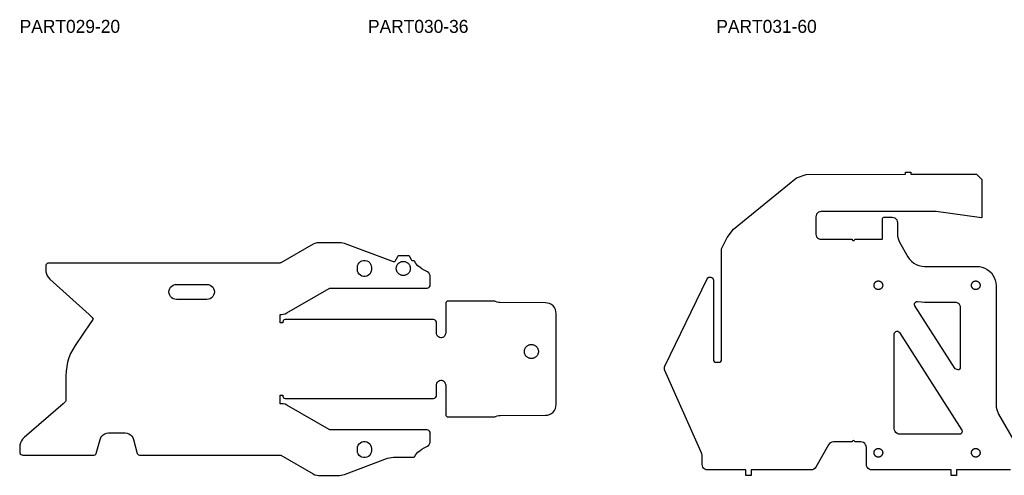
# Model space of a CAD drawing. Header units: millimetres. Extents: x 0 to 7985, y -20 to 1906.
# Tile 2 of 14: x 0 to 910, y 948 to 1369. Entities that reach past the tile are written whole.
import ezdxf

# ---------------------------------------------------------------- set-up
doc = ezdxf.new("R2010")
doc.units = ezdxf.units.MM
for name, color, linetype in [('LABEL', 7, 'Continuous'), ('PART009-10', 7, 'Continuous'), ('PART010-30', 7, 'Continuous')]:
    doc.layers.add(name, color=color, linetype=linetype)

msp = doc.modelspace()

# ---------------------------------------------------------------- linework, layer by layer
at = {"layer": 'PART009-10'}
for points in [[(393.7088, 1085.8409), (393.7088, 1079.4434), (393.5326, 1078.6204), (393.2592, 1078.0184), (392.9686, 1077.2952), (392.5724, 1076.6258), (392.1605, 1076.142), (391.6741, 1075.7336), (391.1246, 1075.4155), (390.5313, 1075.1881), (389.7088, 1075.0183), (389.2088, 1075.0183), (387.9728, 1075.2141), (386.8577, 1075.7823), (385.9728, 1076.6672), (385.4046, 1077.7823), (385.2088, 1079.0183), (385.2088, 1088.8878), (385.062, 1089.8149), (384.6359, 1090.6512), (383.9722, 1091.3149), (383.1359, 1091.741), (382.2088, 1091.8878), (295.14, 1091.8878), (292.5325, 1091.8878), (245.1465, 1091.8878), (244.3812, 1091.7356), (243.7323, 1091.302), (243.2988, 1090.6532), (243.1465, 1089.8878), (243.1465, 1088.8878), (240.539, 1088.8878), (240.539, 1096.7104), (241.8595, 1096.7104), (243.596, 1096.8623), (245.2797, 1097.3135), (246.8595, 1098.0501), (285.9329, 1120.6091), (286.6564, 1120.9088), (287.4329, 1121.0111), (376.3773, 1121.0111), (377.3044, 1121.1579), (378.1407, 1121.584), (378.8044, 1122.2477), (379.2305, 1123.084), (379.3773, 1124.0111), (379.3773, 1131.2044), (379.2099, 1132.6119), (378.717, 1133.9408), (377.9261, 1135.117), (376.8814, 1136.0749), (375.6412, 1136.761), (373.588, 1137.6979), (371.6844, 1138.7732), (369.9332, 1139.9834), (367.9289, 1141.7137), (366.1809, 1143.6506), (364.6948, 1145.7872), (364.3304, 1146.1403), (363.8395, 1146.2691), (363.4831, 1146.2691), (362.9448, 1146.3673), (362.4759, 1146.6493), (362.1369, 1147.0788), (360.5803, 1150.0124), (360.2413, 1150.4419), (359.7724, 1150.7239), (359.2341, 1150.8221), (350.2923, 1150.8221), (349.766, 1150.7283), (349.3044, 1150.4586), (348.9645, 1150.0461), (346.5137, 1145.695), (346.195, 1145.3523), (345.7554, 1145.1922), (345.291, 1145.2495), (300.1127, 1162.2016), (298.6614, 1162.6491), (297.1671, 1162.9203), (295.651, 1163.0111), (276.1401, 1163.0111), (274.4036, 1162.8591), (272.7199, 1162.408), (271.1401, 1161.6713), (241.361, 1144.4784), (240.8786, 1144.2786), (240.361, 1144.2104), (27.0002, 1144.2104), (26.0732, 1144.0635), (25.2369, 1143.6374), (24.5732, 1142.9737), (24.1471, 1142.1374), (24.0002, 1141.2104), (24.0003, 1138.1358), (24.1685, 1136.1335), (24.6685, 1134.1873), (25.4862, 1132.3518), (26.5987, 1130.6786), (27.9748, 1129.2144), (64.1077, 1096.7104), (66.498, 1094.5601), (67.0998, 1093.8123), (67.4345, 1092.9127), (67.468, 1091.9534), (67.4597, 1091.8878), (65.6597, 1089.198), (65.2849, 1088.8878), (51.1459, 1067.7588), (48.9533, 1064.1634), (47.0711, 1060.3963), (45.5126, 1056.4842), (44.2887, 1052.4548), (43.4083, 1048.3367), (42.8776, 1044.1591), (42.7002, 1039.9517), (42.7002, 1021.8878), (42.7002, 1017.6891), (42.5795, 1016.8465), (42.2269, 1016.0717), (41.6709, 1015.4271), (40.1077, 1014.0653), (4.1175, 982.7105), (2.6941, 981.2388), (1.5416, 979.5466), (0.6936, 977.6831), (0.1747, 975.7025), (0, 973.6626), (0, 969.5653), (0.1468, 968.6382), (0.573, 967.8019), (1.2367, 967.1382), (2.073, 966.7121), (3, 966.5653), (68.8229, 966.5652), (69.6681, 966.7526), (70.355, 967.2797), (70.7547, 968.0476), (74.2279, 981.0096), (74.8592, 982.633), (75.8269, 984.0813), (77.0852, 985.2859), (78.5744, 986.1895), (80.2238, 986.7494), (81.9553, 986.939), (97.4948, 986.939), (99.2263, 986.7494), (100.8758, 986.1895), (102.3649, 985.2859), (103.6232, 984.0813), (104.5909, 982.633), (105.2222, 981.0096), (108.6954, 968.0476), (109.0951, 967.2797), (109.782, 966.7526), (110.6272, 966.5653), (240.361, 966.5652), (240.8786, 966.4971), (241.361, 966.2973), (271.1401, 949.1043), (272.7199, 948.3676), (274.4036, 947.9165), (276.1401, 947.7646), (295.651, 947.7646), (297.167, 947.8554), (298.6614, 948.1265), (300.1126, 948.5741), (339.8765, 963.4945), (341.6905, 964.0539), (343.5583, 964.3928), (345.4533, 964.5063), (363.8395, 964.5066), (364.3304, 964.6353), (364.6948, 964.9884), (366.1809, 967.125), (367.9289, 969.0619), (369.9332, 970.7922), (371.6844, 972.0025), (373.588, 973.0777), (375.6412, 974.0146), (376.8814, 974.7007), (377.9261, 975.6586), (378.717, 976.8348), (379.2099, 978.1637), (379.3773, 979.5712), (379.3773, 986.7646), (379.2305, 987.6916), (378.8044, 988.5279), (378.1407, 989.1916), (377.3044, 989.6177), (376.3773, 989.7646), (287.4329, 989.7645), (286.6564, 989.8668), (285.9329, 990.1665), (246.8595, 1012.7255), (245.2797, 1013.4622), (243.596, 1013.9133), (241.8595, 1014.0653), (240.539, 1014.0653), (240.539, 1021.8878), (243.1465, 1021.8878), (243.1465, 1020.8878), (243.2988, 1020.1225), (243.7323, 1019.4736), (244.3812, 1019.0401), (245.1465, 1018.8878), (292.5325, 1018.8878), (295.14, 1018.8878), (382.2088, 1018.8878), (383.1359, 1019.0346), (383.9722, 1019.4608), (384.6359, 1020.1245), (385.062, 1020.9608), (385.2088, 1021.8878), (385.2088, 1031.7573), (385.4046, 1032.9934), (385.9728, 1034.1085), (386.8577, 1034.9934), (387.9728, 1035.5615), (389.2088, 1035.7573), (389.7088, 1035.7573), (390.5208, 1035.5872), (391.1173, 1035.3589), (391.67, 1035.04), (392.1599, 1034.6304), (392.575, 1034.1446), (392.9709, 1033.4779), (393.2615, 1032.7573), (393.5348, 1032.1554), (393.7088, 1031.3323), (393.7088, 1024.9348), (393.7088, 1003.8348), (393.8611, 1003.0694), (394.2946, 1002.4205), (394.9435, 1001.987), (395.7088, 1001.8348), (438.3855, 1001.8347), (439.0656, 1001.9128), (439.7103, 1002.1431), (441.1079, 1002.7046), (442.5739, 1003.0498), (444.0752, 1003.1708), (485.7442, 1003.3839), (487.6878, 1003.5847), (489.5553, 1004.1597), (491.2753, 1005.0869), (492.7822, 1006.3308), (494.0184, 1007.844), (494.9367, 1009.5688), (495.5022, 1011.4391), (495.693, 1013.3838), (495.693, 1024.9348), (495.693, 1032.7573), (495.693, 1078.0184), (495.693, 1085.8409), (495.6931, 1097.3919), (495.5022, 1099.3365), (494.9368, 1101.2069), (494.0184, 1102.9316), (492.7822, 1104.4449), (491.2753, 1105.6888), (489.5553, 1106.6159), (487.6878, 1107.1909), (485.7442, 1107.3918), (444.0752, 1107.6048), (442.5739, 1107.7259), (441.1079, 1108.0711), (439.7103, 1108.6326), (439.0656, 1108.8628), (438.3855, 1108.9409), (395.7088, 1108.9409), (394.9435, 1108.7887), (394.2946, 1108.3551), (393.8611, 1107.7063), (393.7088, 1106.9409)], [(312.0208, 1140.2065), (312.2097, 1141.762), (312.7654, 1143.2272), (313.6555, 1144.5168), (314.8284, 1145.5559), (316.2159, 1146.2841), (317.7373, 1146.6591), (319.3043, 1146.6591), (320.8258, 1146.2841), (322.2132, 1145.5559), (323.3861, 1144.5168), (324.2763, 1143.2272), (324.8319, 1141.762), (325.0208, 1140.2065), (325.0208, 1138.2064), (324.8319, 1136.6509), (324.2763, 1135.1857), (323.3861, 1133.8961), (322.2132, 1132.857), (320.8257, 1132.1288), (319.3043, 1131.7538), (317.7373, 1131.7538), (316.2159, 1132.1288), (314.8284, 1132.857), (313.6555, 1133.8961), (312.7654, 1135.1857), (312.2097, 1136.6509), (312.0208, 1138.2064)], [(360.9461, 1138.6399), (360.8721, 1138.0777), (360.7493, 1137.5241), (360.5788, 1136.9833), (360.3618, 1136.4594), (360.1, 1135.9564), (359.7953, 1135.4782), (359.4501, 1135.0283), (359.067, 1134.6102), (358.6489, 1134.2271), (358.1991, 1133.8819), (357.7208, 1133.5773), (357.2178, 1133.3154), (356.6939, 1133.0984), (356.1531, 1132.9279), (355.5995, 1132.8052), (355.0373, 1132.7312), (354.4708, 1132.7064), (353.9043, 1132.7312), (353.3421, 1132.8052), (352.7885, 1132.9279), (352.2477, 1133.0984), (351.7238, 1133.3154), (351.2208, 1133.5773), (350.7426, 1133.8819), (350.2927, 1134.2271), (349.8746, 1134.6102), (349.4915, 1135.0283), (349.1463, 1135.4782), (348.8416, 1135.9564), (348.5798, 1136.4594), (348.3628, 1136.9833), (348.1923, 1137.5241), (348.0696, 1138.0777), (347.9955, 1138.6399), (347.9708, 1139.2064), (347.9955, 1139.7729), (348.0696, 1140.3351), (348.1923, 1140.8888), (348.3628, 1141.4296), (348.5798, 1141.9534), (348.8416, 1142.4564), (349.1463, 1142.9347), (349.4915, 1143.3845), (349.8746, 1143.8026), (350.2927, 1144.1857), (350.7426, 1144.5309), (351.2208, 1144.8356), (351.7238, 1145.0974), (352.2477, 1145.3144), (352.7885, 1145.4849), (353.3421, 1145.6077), (353.9043, 1145.6817), (354.4708, 1145.7064), (355.0373, 1145.6817), (355.5995, 1145.6077), (356.1531, 1145.4849), (356.6939, 1145.3144), (357.2178, 1145.0974), (357.7208, 1144.8356), (358.1991, 1144.5309), (358.6489, 1144.1857), (359.067, 1143.8026), (359.4501, 1143.3845), (359.7953, 1142.9347), (360.1, 1142.4564), (360.3618, 1141.9534), (360.5788, 1141.4296), (360.7493, 1140.8888), (360.8721, 1140.3351), (360.9461, 1139.7729), (360.9708, 1139.2064)], [(144.8987, 1110.4638), (143.3411, 1110.6393), (141.8615, 1111.157), (140.5343, 1111.991), (139.4259, 1113.0994), (138.5919, 1114.4266), (138.0742, 1115.9061), (137.8987, 1117.4638), (138.0742, 1119.0214), (138.5919, 1120.501), (139.4259, 1121.8282), (140.5343, 1122.9366), (141.8615, 1123.7706), (143.3411, 1124.2883), (144.8987, 1124.4638), (172.8987, 1124.4638), (174.4564, 1124.2883), (175.9359, 1123.7706), (177.2631, 1122.9366), (178.3715, 1121.8282), (179.2055, 1120.501), (179.7232, 1119.0214), (179.8987, 1117.4638), (179.7232, 1115.9061), (179.2055, 1114.4266), (178.3715, 1113.0993), (177.2631, 1111.9909), (175.9359, 1111.157), (174.4564, 1110.6393), (172.8987, 1110.4638)], [(479.2761, 1061.7513), (479.2021, 1061.1891), (479.0794, 1060.6355), (478.9088, 1060.0947), (478.6918, 1059.5708), (478.43, 1059.0678), (478.1253, 1058.5896), (477.7801, 1058.1397), (477.397, 1057.7216), (476.979, 1057.3385), (476.5291, 1056.9933), (476.0508, 1056.6886), (475.5479, 1056.4268), (475.024, 1056.2098), (474.4832, 1056.0393), (473.9296, 1055.9166), (473.3674, 1055.8425), (472.8008, 1055.8178), (472.2343, 1055.8425), (471.6721, 1055.9166), (471.1185, 1056.0393), (470.5777, 1056.2098), (470.0538, 1056.4268), (469.5508, 1056.6886), (469.0726, 1056.9933), (468.6227, 1057.3385), (468.2046, 1057.7216), (467.8215, 1058.1397), (467.4764, 1058.5896), (467.1717, 1059.0678), (466.9098, 1059.5708), (466.6928, 1060.0947), (466.5223, 1060.6355), (466.3996, 1061.1891), (466.3256, 1061.7513), (466.3008, 1062.3178), (466.3256, 1062.8843), (466.3996, 1063.4465), (466.5223, 1064.0001), (466.6928, 1064.5409), (466.9098, 1065.0648), (467.1717, 1065.5678), (467.4764, 1066.0461), (467.8215, 1066.4959), (468.2046, 1066.914), (468.6227, 1067.2971), (469.0726, 1067.6423), (469.5508, 1067.947), (470.0538, 1068.2088), (470.5777, 1068.4258), (471.1185, 1068.5963), (471.6721, 1068.7191), (472.2343, 1068.7931), (472.8008, 1068.8178), (473.3674, 1068.7931), (473.9296, 1068.7191), (474.4832, 1068.5963), (475.024, 1068.4258), (475.5479, 1068.2088), (476.0508, 1067.947), (476.5291, 1067.6423), (476.979, 1067.2971), (477.397, 1066.914), (477.7801, 1066.4959), (478.1253, 1066.0461), (478.43, 1065.5678), (478.6918, 1065.0648), (478.9088, 1064.5409), (479.0794, 1064.0001), (479.2021, 1063.4465), (479.2761, 1062.8843), (479.3008, 1062.3178)], [(325.0208, 970.5692), (324.8319, 969.0136), (324.2763, 967.5485), (323.3861, 966.2589), (322.2132, 965.2198), (320.8257, 964.4916), (319.3043, 964.1166), (317.7373, 964.1166), (316.2159, 964.4916), (314.8284, 965.2198), (313.6555, 966.2589), (312.7654, 967.5485), (312.2097, 969.0136), (312.0208, 970.5692), (312.0208, 972.5692), (312.2097, 974.1248), (312.7654, 975.5899), (313.6555, 976.8795), (314.8284, 977.9186), (316.2159, 978.6468), (317.7373, 979.0218), (319.3043, 979.0218), (320.8258, 978.6468), (322.2132, 977.9186), (323.3861, 976.8795), (324.2763, 975.5899), (324.8319, 974.1248), (325.0208, 972.5692)]]:
    msp.add_lwpolyline(points, close=True, dxfattribs=at)
at = {"layer": 'PART010-30'}
msp.add_lwpolyline([(915.3483, 952.7646), (865.6261, 952.7646), (865.6261, 947.7646), (860.6261, 947.7646), (860.6261, 952.7646), (787.3213, 952.7646), (786.0262, 952.9592), (784.8239, 953.4785), (783.7943, 954.2878), (783.0058, 955.3334), (782.5108, 956.5459), (782.3423, 957.8446), (782.3423, 973.5922), (782.1692, 974.907), (781.6617, 976.1322), (780.8544, 977.1843), (779.8023, 977.9916), (778.5771, 978.4991), (777.2623, 978.6722), (771.6307, 978.6722), (771.4633, 979.2972), (771.0057, 979.7547), (770.3807, 979.9222), (769.7557, 979.7547), (769.2982, 979.2972), (769.1307, 978.6722), (751.795, 978.6722), (750.4679, 978.4958), (749.2329, 977.9788), (748.1759, 977.1571), (747.3703, 976.0879), (735.6602, 955.3271), (734.8546, 954.2579), (733.7976, 953.4362), (732.5627, 952.9192), (731.2356, 952.7428), (675.9527, 952.7428), (675.9527, 947.7646), (670.9527, 947.7646), (670.9527, 952.7428), (635.6223, 952.7428), (634.3282, 952.9132), (633.1223, 953.4127), (632.0868, 954.2073), (631.2922, 955.2428), (630.7927, 956.4487), (630.6223, 957.7428), (630.6223, 965.039), (630.525, 966.4307), (630.2349, 967.7954), (629.7577, 969.1064), (596.1247, 1044.6474), (595.7934, 1045.6812), (595.6931, 1046.7622), (595.8284, 1047.8393), (596.193, 1048.8618), (635.3193, 1129.5896), (635.9023, 1130.4072), (636.7224, 1130.9866), (637.6877, 1131.2629), (638.6902, 1131.2052), (639.6174, 1130.8199), (640.3656, 1130.1502), (640.8509, 1129.2712), (641.0189, 1128.2812), (641.0189, 1054.9276), (641.2131, 1053.9538), (641.7657, 1053.1287), (642.5925, 1052.5787), (643.5669, 1052.3876), (645.9869, 1052.3952), (646.9565, 1052.5908), (647.7778, 1053.142), (648.3264, 1053.965), (648.5189, 1054.9352), (648.5189, 1157.3895), (653.5943, 1167.8596), (659.6534, 1175.5149), (717.8501, 1222.875), (726.7282, 1226.0431), (818.4811, 1226.2648), (818.4763, 1228.2648), (823.4763, 1228.2769), (823.4811, 1226.2769), (884.1572, 1226.4235), (889.1571, 1221.4356), (889.1571, 1186.5996), (888.9834, 1186.217), (888.581, 1186.0962), (846.9538, 1191.7326), (846.2844, 1191.8004), (845.612, 1191.823), (740.3984, 1191.823), (739.169, 1191.6612), (738.0234, 1191.1867), (737.0396, 1190.4318), (736.2847, 1189.448), (735.8102, 1188.3024), (735.6484, 1187.073), (735.6484, 1170.9223), (735.8102, 1169.6929), (736.2847, 1168.5473), (737.0396, 1167.5635), (738.0234, 1166.8087), (739.169, 1166.3342), (740.3984, 1166.1723), (769.1307, 1166.1723), (769.2982, 1165.5473), (769.7557, 1165.0898), (770.3807, 1164.9223), (771.0057, 1165.0898), (771.4633, 1165.5473), (771.6307, 1166.1723), (796.3345, 1166.1723), (796.8345, 1166.3063), (797.2005, 1166.6723), (797.3345, 1167.1723), (797.3345, 1185.5295), (797.4685, 1186.0295), (797.8345, 1186.3956), (798.3345, 1186.5295), (806.0771, 1186.5295), (807.3712, 1186.3592), (808.5771, 1185.8597), (809.6127, 1185.0651), (810.4073, 1184.0295), (810.9068, 1182.8236), (811.0771, 1181.5295), (811.0771, 1170.8802), (811.2046, 1168.9288), (811.5848, 1167.0106), (812.2114, 1165.1582), (813.0736, 1163.403), (820.7668, 1150.024), (822.2627, 1147.8223), (824.0705, 1145.8685), (826.1497, 1144.2066), (828.4538, 1142.8736), (830.931, 1141.8996), (833.5259, 1141.3063), (836.1802, 1141.1071), (884.3629, 1141.1071), (886.8933, 1140.9261), (889.3721, 1140.3868), (891.749, 1139.5003), (893.9755, 1138.2846), (896.0064, 1136.7643), (897.8002, 1134.9705), (899.3204, 1132.9397), (900.5362, 1130.7131), (901.4227, 1128.3363), (901.962, 1125.8574), (902.1429, 1123.3271), (902.1429, 1013.2522), (902.294, 1010.9391), (902.7448, 1008.6654), (904.5095, 1004.3891), (917.9818, 980.9598)], dxfattribs=at)
for points in [[(797.3935, 1123.2727), (797.3479, 1122.9267), (797.2724, 1122.5861), (797.1674, 1122.2533), (797.0339, 1121.9309), (796.8728, 1121.6213), (796.6853, 1121.327), (796.4728, 1121.0502), (796.2371, 1120.7929), (795.9798, 1120.5572), (795.703, 1120.3447), (795.4087, 1120.1572), (795.0991, 1119.9961), (794.7768, 1119.8626), (794.4439, 1119.7576), (794.1033, 1119.6821), (793.7573, 1119.6366), (793.4087, 1119.6213), (793.06, 1119.6366), (792.7141, 1119.6821), (792.3734, 1119.7576), (792.0406, 1119.8626), (791.7182, 1119.9961), (791.4087, 1120.1572), (791.1144, 1120.3447), (790.8375, 1120.5572), (790.5802, 1120.7929), (790.3445, 1121.0502), (790.1321, 1121.327), (789.9446, 1121.6213), (789.7834, 1121.9309), (789.6499, 1122.2533), (789.545, 1122.5861), (789.4694, 1122.9267), (789.4239, 1123.2727), (789.4087, 1123.6213), (789.4239, 1123.97), (789.4694, 1124.3159), (789.545, 1124.6566), (789.6499, 1124.9894), (789.7834, 1125.3118), (789.9446, 1125.6213), (790.1321, 1125.9156), (790.3445, 1126.1925), (790.5802, 1126.4498), (790.8375, 1126.6855), (791.1144, 1126.8979), (791.4087, 1127.0854), (791.7182, 1127.2466), (792.0406, 1127.3801), (792.3734, 1127.485), (792.7141, 1127.5606), (793.06, 1127.6061), (793.4087, 1127.6213), (793.7573, 1127.6061), (794.1033, 1127.5606), (794.4439, 1127.485), (794.7768, 1127.3801), (795.0991, 1127.2466), (795.4087, 1127.0854), (795.703, 1126.8979), (795.9798, 1126.6855), (796.2371, 1126.4498), (796.4728, 1126.1925), (796.6853, 1125.9156), (796.8728, 1125.6213), (797.0339, 1125.3118), (797.1674, 1124.9894), (797.2724, 1124.6566), (797.3479, 1124.3159), (797.3935, 1123.97), (797.4087, 1123.6213)], [(887.3935, 1123.2727), (887.3479, 1122.9267), (887.2724, 1122.5861), (887.1674, 1122.2533), (887.0339, 1121.9309), (886.8728, 1121.6213), (886.6853, 1121.327), (886.4728, 1121.0502), (886.2371, 1120.7929), (885.9798, 1120.5572), (885.703, 1120.3447), (885.4087, 1120.1572), (885.0991, 1119.9961), (884.7768, 1119.8626), (884.4439, 1119.7576), (884.1033, 1119.6821), (883.7573, 1119.6366), (883.4087, 1119.6213), (883.06, 1119.6366), (882.7141, 1119.6821), (882.3734, 1119.7576), (882.0406, 1119.8626), (881.7182, 1119.9961), (881.4087, 1120.1572), (881.1144, 1120.3447), (880.8375, 1120.5572), (880.5802, 1120.7929), (880.3445, 1121.0502), (880.1321, 1121.327), (879.9446, 1121.6213), (879.7834, 1121.9309), (879.6499, 1122.2533), (879.545, 1122.5861), (879.4694, 1122.9267), (879.4239, 1123.2727), (879.4087, 1123.6213), (879.4239, 1123.97), (879.4694, 1124.3159), (879.545, 1124.6566), (879.6499, 1124.9894), (879.7834, 1125.3118), (879.9446, 1125.6213), (880.1321, 1125.9156), (880.3445, 1126.1925), (880.5802, 1126.4498), (880.8375, 1126.6855), (881.1144, 1126.8979), (881.4087, 1127.0854), (881.7182, 1127.2466), (882.0406, 1127.3801), (882.3734, 1127.485), (882.7141, 1127.5606), (883.06, 1127.6061), (883.4087, 1127.6213), (883.7573, 1127.6061), (884.1033, 1127.5606), (884.4439, 1127.485), (884.7768, 1127.3801), (885.0991, 1127.2466), (885.4087, 1127.0854), (885.703, 1126.8979), (885.9798, 1126.6855), (886.2371, 1126.4498), (886.4728, 1126.1925), (886.6853, 1125.9156), (886.8728, 1125.6213), (887.0339, 1125.3118), (887.1674, 1124.9894), (887.2724, 1124.6566), (887.3479, 1124.3159), (887.3935, 1123.97), (887.4087, 1123.6213)], [(867.2291, 1045.3178), (864.4432, 1046.3621), (827.1801, 1104.6215), (826.826, 1105.5081), (826.8243, 1106.4629), (827.1751, 1107.3508), (827.829, 1108.0465), (828.6936, 1108.4516), (829.6466, 1108.509), (832.9066, 1108.1927), (836.1802, 1108.0871), (864.0429, 1108.0871), (865.3577, 1107.914), (866.5829, 1107.4065), (867.635, 1106.5992), (868.4423, 1105.5471), (868.9498, 1104.3219), (869.1229, 1103.0071), (869.1229, 1047.7307), (868.9533, 1046.8181), (868.4672, 1046.0274), (867.7294, 1045.4641)], [(813.2042, 985.7846), (813.1974, 985.7846), (813.1907, 985.7847), (811.8786, 985.9607), (810.6565, 986.4698), (809.6075, 987.2774), (808.8027, 988.3286), (808.2969, 989.5521), (808.1244, 990.8646), (808.1244, 1078.589), (808.294, 1079.5016), (808.7802, 1080.2923), (809.518, 1080.8555), (810.4089, 1081.1161), (811.3339, 1081.0391), (812.1696, 1080.635), (812.8042, 1079.9576), (870.5378, 989.6932), (870.8809, 988.8601), (870.9116, 987.9595), (870.626, 987.1049), (870.06, 986.4038), (869.2848, 985.9445), (868.398, 985.7846)], [(797.3935, 968.2727), (797.3479, 967.9267), (797.2724, 967.5861), (797.1674, 967.2533), (797.0339, 966.9309), (796.8728, 966.6213), (796.6853, 966.327), (796.4728, 966.0502), (796.2371, 965.7929), (795.9798, 965.5572), (795.703, 965.3447), (795.4087, 965.1572), (795.0991, 964.9961), (794.7768, 964.8626), (794.4439, 964.7576), (794.1033, 964.6821), (793.7573, 964.6366), (793.4087, 964.6213), (793.06, 964.6366), (792.7141, 964.6821), (792.3734, 964.7576), (792.0406, 964.8626), (791.7182, 964.9961), (791.4087, 965.1572), (791.1144, 965.3447), (790.8375, 965.5572), (790.5802, 965.7929), (790.3445, 966.0502), (790.1321, 966.327), (789.9446, 966.6213), (789.7834, 966.9309), (789.6499, 967.2533), (789.545, 967.5861), (789.4694, 967.9267), (789.4239, 968.2727), (789.4087, 968.6213), (789.4239, 968.97), (789.4694, 969.3159), (789.545, 969.6566), (789.6499, 969.9894), (789.7834, 970.3118), (789.9446, 970.6213), (790.1321, 970.9156), (790.3445, 971.1925), (790.5802, 971.4498), (790.8375, 971.6855), (791.1144, 971.8979), (791.4087, 972.0854), (791.7182, 972.2466), (792.0406, 972.3801), (792.3734, 972.485), (792.7141, 972.5606), (793.06, 972.6061), (793.4087, 972.6213), (793.7573, 972.6061), (794.1033, 972.5606), (794.4439, 972.485), (794.7768, 972.3801), (795.0991, 972.2466), (795.4087, 972.0854), (795.703, 971.8979), (795.9798, 971.6855), (796.2371, 971.4498), (796.4728, 971.1925), (796.6853, 970.9156), (796.8728, 970.6213), (797.0339, 970.3118), (797.1674, 969.9894), (797.2724, 969.6566), (797.3479, 969.3159), (797.3935, 968.97), (797.4087, 968.6213)], [(887.3935, 968.2727), (887.3479, 967.9267), (887.2724, 967.5861), (887.1674, 967.2533), (887.0339, 966.9309), (886.8728, 966.6213), (886.6853, 966.327), (886.4728, 966.0502), (886.2371, 965.7929), (885.9798, 965.5572), (885.703, 965.3447), (885.4087, 965.1572), (885.0991, 964.9961), (884.7768, 964.8626), (884.4439, 964.7576), (884.1033, 964.6821), (883.7573, 964.6366), (883.4087, 964.6213), (883.06, 964.6366), (882.7141, 964.6821), (882.3734, 964.7576), (882.0406, 964.8626), (881.7182, 964.9961), (881.4087, 965.1572), (881.1144, 965.3447), (880.8375, 965.5572), (880.5802, 965.7929), (880.3445, 966.0502), (880.1321, 966.327), (879.9446, 966.6213), (879.7834, 966.9309), (879.6499, 967.2533), (879.545, 967.5861), (879.4694, 967.9267), (879.4239, 968.2727), (879.4087, 968.6213), (879.4239, 968.97), (879.4694, 969.3159), (879.545, 969.6566), (879.6499, 969.9894), (879.7834, 970.3118), (879.9446, 970.6213), (880.1321, 970.9156), (880.3445, 971.1925), (880.5802, 971.4498), (880.8375, 971.6855), (881.1144, 971.8979), (881.4087, 972.0854), (881.7182, 972.2466), (882.0406, 972.3801), (882.3734, 972.485), (882.7141, 972.5606), (883.06, 972.6061), (883.4087, 972.6213), (883.7573, 972.6061), (884.1033, 972.5606), (884.4439, 972.485), (884.7768, 972.3801), (885.0991, 972.2466), (885.4087, 972.0854), (885.703, 971.8979), (885.9798, 971.6855), (886.2371, 971.4498), (886.4728, 971.1925), (886.6853, 970.9156), (886.8728, 970.6213), (887.0339, 970.3118), (887.1674, 969.9894), (887.2724, 969.6566), (887.3479, 969.3159), (887.3935, 968.97), (887.4087, 968.6213)]]:
    msp.add_lwpolyline(points, close=True, dxfattribs=at)

# ---------------------------------------------------------------- texts
at = {"layer": 'LABEL'}
for s, p in [('PART029-20', (0, 1357.143)), ('PART030-36', (321.8346, 1357.143)), ('PART031-60', (643.6932, 1357.143))]:
    msp.add_text(s, height=12, dxfattribs=at).set_placement(p)

doc.saveas('drawing.dxf')
